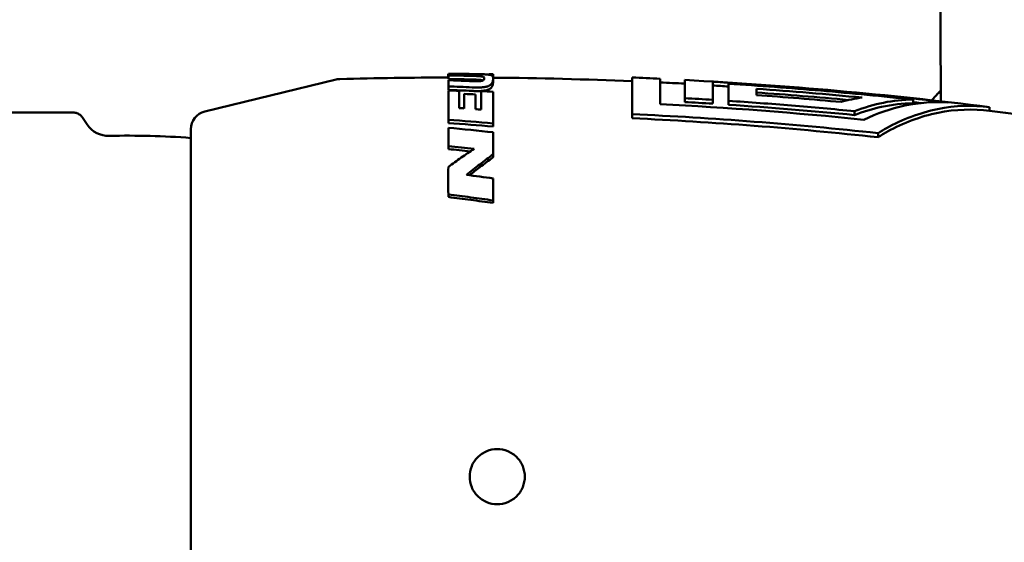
# Model space of a CAD drawing. Header units: millimetres. Extents: x 0 to 2239, y -60 to 841.
# Tile 66 of 151: x 805 to 832, y 653 to 667. Entities that reach past the tile are written whole.
import ezdxf

# ---------------------------------------------------------------- set-up
doc = ezdxf.new("R2010")
doc.units = ezdxf.units.MM
doc.layers.add('Bemaßung (ISO)', color=7, linetype='Continuous', lineweight=25)
doc.layers.add('Sichtbar (ISO)', color=7, linetype='Continuous', lineweight=50)
doc.styles.add('Notiztext (DIN)', font='isocpeur.ttf')
doc.dimstyles.new('Standard (DIN)', dxfattribs={"dimtxt": 3.5, "dimasz": 2.5, "dimexe": 2, "dimexo": 0.5, "dimgap": 0.5, "dimtad": 1, "dimrnd": 1e-08, "dimtxsty": 'Notiztext (DIN)', "dimcen": 0.09, "dimdle": 10, "dimclrd": 256, "dimclre": 256, "dimclrt": 256, "dimadec": 0, "dimazin": 0, "dimtfac": 1, "dimtmove": 0, "dimatfit": 3, "dimfxl": 1, "dimtolj": 1, "dimtzin": 0, "dimlwd": -1, "dimlwe": -1, "dimarcsym": 0})

# ---------------------------------------------------------------- blocks, each defined once
blk = doc.blocks.new('*D25')
at = {"layer": 'Bemaßung (ISO)', "transparency": 16777216}
for p, q in [((763.885, 780.063), (908.385, 780.063)), ((906.385, 777.563), (906.385, 282.563)), ((763.885, 280.063), (908.385, 280.063))]:
    blk.add_line(p, q, dxfattribs=at)
for points in [[(905.968, 777.563), (906.802, 777.563), (906.385, 780.063)], [(905.968, 282.563), (906.802, 282.563), (906.385, 280.063)]]:
    blk.add_solid(points, dxfattribs=at)
at = {"layer": 'Defpoints', "color": 0, "transparency": 16777216}
for p in [(763.385, 780.063), (763.385, 280.063), (906.385, 280.063)]:
    blk.add_point(p, dxfattribs=at)
at = {"layer": 'Bemaßung (ISO)', "transparency": 16777216, "insert": (902.385, 526.738), "char_height": 3.5, "attachment_point": 1, "rotation": 90, "style": 'Notiztext (DIN)'}
blk.add_mtext('\\A1;500', dxfattribs=at)
blk = doc.blocks.new('*D26')
at = {"layer": 'Bemaßung (ISO)', "transparency": 16777216}
for p, q in [((792.985, 680.063), (895.485, 680.063)), ((893.485, 677.563), (893.485, 382.563)), ((792.985, 380.063), (895.485, 380.063))]:
    blk.add_line(p, q, dxfattribs=at)
for points in [[(893.068, 677.563), (893.902, 677.563), (893.485, 680.063)], [(893.068, 382.563), (893.902, 382.563), (893.485, 380.063)]]:
    blk.add_solid(points, dxfattribs=at)
at = {"layer": 'Defpoints', "color": 0, "transparency": 16777216}
for p in [(792.485, 680.063), (792.485, 380.063), (893.485, 380.063)]:
    blk.add_point(p, dxfattribs=at)
at = {"layer": 'Bemaßung (ISO)', "transparency": 16777216, "insert": (889.485, 526.738), "char_height": 3.5, "attachment_point": 1, "rotation": 90, "style": 'Notiztext (DIN)'}
blk.add_mtext('\\A1;300', dxfattribs=at)

msp = doc.modelspace()

# ---------------------------------------------------------------- linework, layer by layer
at = {"layer": 'Sichtbar (ISO)'}
for p, q in [((817.037, 665.1747), (817.0369, 665.2744)), ((817.3204, 665.3139), (817.3204, 665.3164)), ((818.2531, 665.2118), (818.2539, 665.3029)), ((818.2536, 665.2118), (818.2539, 665.242)), ((810.4188, 664.2946), (813.9853, 665.1613)), ((817.037, 664.8787), (817.0369, 664.9756)), ((818.253, 665.0877), (818.2538, 665.1811)), ((822.0369, 664.2194), (822.0369, 665.217)), ((822.7979, 665.1832), (822.7979, 664.4927)), ((823.4629, 664.6554), (823.4629, 665.1496)), ((824.2239, 665.0995), (824.2239, 664.6103)), ((824.6529, 664.5825), (824.6529, 665.0463)), ((817.4708, 664.677), (817.471, 664.772)), ((817.9326, 664.7496), (817.9332, 664.8453)), ((825.4139, 664.91), (825.4139, 664.7401)), ((830.4243, 664.5703), (830.4243, 664.8629)), ((823.4629, 664.6554), (823.4629, 664.5504)), ((824.2239, 664.6103), (824.2239, 664.5052)), ((824.6529, 664.5825), (824.6529, 664.4774)), ((829.6709, 664.6179), (829.6709, 664.517)), ((805.6393, 664.2629), (804.6442, 664.2629)), ((805.6393, 664.2629), (805.8242, 664.2629)), ((806.8402, 664.2629), (805.8242, 664.2629)), ((822.0369, 664.2194), (822.0369, 664.109)), ((828.0829, 664.3007), (828.0829, 664.1951)), ((831.7492, 664.4127), (831.7492, 664.3119)), ((807.2168, 663.9395), (807.0894, 664.1299)), ((817.037, 663.9783), (817.0369, 664.0669)), ((818.253, 663.8815), (818.2539, 663.9692)), ((810.0369, 644.9171), (810.0369, 663.8088)), ((828.7189, 663.7035), (828.7189, 663.5916)), ((817.037, 663.2705), (817.0369, 663.3526)), ((818.253, 663.0469), (818.2539, 663.1269)), ((817.037, 661.9677), (817.0369, 662.0377)), ((818.253, 661.8046), (818.2539, 661.8732))]:
    msp.add_line(p, q, dxfattribs=at)
for centre, radius, start, end in [((814.1033, 664.6754), 0.5, 91.51902, 103.65815), ((817.2023, 547.7986), 117.4179, 90.080652, 91.518803), ((817.2023, 547.7986), 117.4179, 87.640201, 89.48755), ((817.2023, 547.7986), 117.5179, 87.270819, 87.64221), ((817.2023, 547.7986), 117.4179, 86.943581, 87.268493), ((817.2023, 547.7986), 117.5179, 82.889398, 86.946185), ((817.2033, 547.8847), 117.4249, 83.442194, 86.572368), ((817.2174, 549.199), 116.0009, 84.523674, 85.948173), ((817.2178, 549.2277), 115.8712, 84.700039, 85.943842), ((817.2364, 551.1534), 113.8807, 84.721583, 85.882178), ((817.2229, 553.0482), 111.7815, 86.409143, 86.799895), ((810.5369, 663.8088), 0.5, 103.65815, 180), ((817.2023, 547.7986), 117.4179, 76.012181, 82.883311), ((807.7986, 664.3287), 0.7, 213.7782, 271.399), ((808.3529, 641.6355), 22, 85.60994, 91.39918)]:
    msp.add_arc(centre, radius, start, end, dxfattribs=at)
for centre, major_axis, ratio, start_param, end_param in [((817.0523, 654.3629), (-0.0154, 10.9535), 0.0001428, 0.0057577, 0.1352291), ((817.0523, 654.3629), (-0.0154, 10.9535), 0.0000729, 0.0158792, 0.0876203), ((817.0197, 581.9565), (-3.2333, 83.2985), 0.978698, 6.2354412, 6.2433346), ((816.2385, 579.5551), (-13.5439, 84.6949), 0.980521, 6.1052955, 6.1120292), ((817.9146, 584.6846), (7.1816, 80.313), 0.976045, 0.0870501, 0.0897907), ((818.1559, 654.3629), (0.0978, 10.9489), 0.0006857, 6.1702355, 6.2428948), ((817.0523, 654.3629), (-0.0151, 10.9535), 0.0002995, 0.1784212, 0.250099), ((815.2663, 579.953), (-25.7, 81.4349), 0.9793967, 5.9436109, 5.9503299), ((814.4581, 572.9132), (-34.1216, 85.773), 0.9855594, 5.8641832, 5.8712512), ((816.2512, 579.37), (-13.8288, 84.7363), 0.9808127, 6.1022311, 6.1089778), ((817.0523, 654.3629), (-0.0143, 10.9535), 0.0005307, 0.2874942, 0.4823021), ((814.0551, 573.58), (37.9521, -83.3827), 0.9848669, 2.6724205, 2.6757156), ((814.4952, 572.7505), (34.962, -85.5118), 0.9856769, 2.7134813, 2.7205363), ((817.3225, 654.3623), (0.0113, 10.9542), 0.0004549, 5.8683042, 5.991239), ((817.446, 654.3617), (0.0234, 10.9546), 0.0008211, 5.8662904, 5.9666368), ((813.8547, 574.2332), (40.5299, -81.4123), 0.9845018, 2.6297448, 2.6331425), ((817.7225, 654.3619), (0.0499, 10.9533), 0.0017734, 5.8617232, 5.9620599), ((814.1947, 574.1978), (38.0501, -82.6824), 0.9847422, 2.6592435, 2.662815), ((818.1559, 654.3629), (0.0907, 10.9489), 0.0034982, 5.7827759, 5.9846526), ((817.446, 654.3611), (0.0232, 10.8552), 0.0008211, 5.8876122, 5.9666336), ((812.2264, 577.4128), (-52.9825, 69.5676), 0.9823976, 5.5539637, 5.5680649), ((812.2879, 577.2208), (53.965, -68.9653), 0.9822966, 2.4000029, 2.4140693), ((817.0523, 654.3629), (-0.013, 10.9535), 0.0007539, 0.5232411, 0.608136), ((811.8528, 584.067), (54.4343, -60.2215), 0.971278, 2.3119124, 2.3271838), ((818.1559, 654.3617), (-0.0813, -10.9504), 0.0050128, 2.4988626, 2.5968117), ((811.1051, 585.2358), (-57.7802, 55.0972), 0.969262, 5.3740811, 5.3829809), ((811.1718, 585.0331), (58.4302, -54.6272), 0.9690499, 2.2248855, 2.2324459), ((817.0523, 654.3623), (-0.0114, 10.9543), 0.0009541, 0.6933846, 0.7944455), ((810.4331, 588.521), (59.2117, -47.8554), 0.9675478, 2.130217, 2.1398786), ((818.156, 654.3629), (-0.0699, -10.9491), 0.0062633, 2.3267131, 2.4051883)]:
    msp.add_ellipse(centre, major_axis=major_axis, ratio=ratio, start_param=start_param, end_param=end_param, dxfattribs=at)
for points, knots in [([(830.4242, 664.8629), (830.4242, 665.5652), (830.4189, 666.1553), (830.4159, 667.0813), (830.4239, 667.4099), (830.4242, 667.5975)], [0.00000573, 0.00000573, 0.00000573, 0.00000573, 0.32064862, 0.32064862, 0.64271561, 0.64271561, 0.64271561, 0.64271561]), ([(817.3204, 665.3164), (817.2731, 665.3165), (817.2259, 665.3165), (817.1314, 665.3164), (817.0841, 665.3163), (817.0369, 665.3162)], [0.000001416, 0.000001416, 0.000001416, 0.000001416, 0.01452291, 0.01452291, 0.029044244, 0.029044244, 0.029044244, 0.029044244]), ([(818.0144, 665.1944), (818.0144, 665.1979), (818.0142, 665.2011), (818.0137, 665.2042), (818.0132, 665.2072), (818.0125, 665.21), (818.0116, 665.2126), (818.0106, 665.2152), (818.0094, 665.2176), (818.0078, 665.2199), (818.0062, 665.2222), (818.0042, 665.2243), (818.0018, 665.2264), (817.9993, 665.2285), (817.9963, 665.2305), (817.9927, 665.2324), (817.989, 665.2343), (817.9846, 665.2362), (817.9792, 665.238), (817.9737, 665.2398), (817.9671, 665.2416), (817.9591, 665.2433), (817.951, 665.2449), (817.9415, 665.2465), (817.9305, 665.2479), (817.9196, 665.2493), (817.9073, 665.2505), (817.8942, 665.2517), (817.8812, 665.2528), (817.8673, 665.2538), (817.8532, 665.2546), (817.839, 665.2555), (817.8246, 665.2563), (817.8097, 665.2569), (817.7949, 665.2576), (817.7797, 665.2582), (817.764, 665.2588), (817.7483, 665.2594), (817.7322, 665.2599), (817.7153, 665.2605), (817.6984, 665.261), (817.6808, 665.2615), (817.6622, 665.262), (817.6436, 665.2624), (817.624, 665.2629), (817.6034, 665.2634)], [0, 0, 0, 0, 0.0666667, 0.0666667, 0.0666667, 0.1333333, 0.1333333, 0.1333333, 0.2, 0.2, 0.2, 0.2666667, 0.2666667, 0.2666667, 0.3333333, 0.3333333, 0.3333333, 0.4, 0.4, 0.4, 0.4666667, 0.4666667, 0.4666667, 0.5333333, 0.5333333, 0.5333333, 0.6, 0.6, 0.6, 0.6666667, 0.6666667, 0.6666667, 0.7333333, 0.7333333, 0.7333333, 0.8, 0.8, 0.8, 0.8666667, 0.8666667, 0.8666667, 0.9333333, 0.9333333, 0.9333333, 1, 1, 1, 1]), ([(817.6809, 665.3112), (817.7108, 665.3109), (817.7403, 665.3105), (817.7695, 665.3101), (817.7986, 665.3097), (817.8274, 665.3092), (817.8555, 665.3087), (817.8836, 665.3081), (817.9109, 665.3075), (817.937, 665.3067), (817.9631, 665.3059), (817.988, 665.305), (818.0105, 665.304), (818.033, 665.303), (818.0532, 665.3018), (818.0711, 665.3005), (818.0891, 665.2992), (818.1049, 665.2977), (818.1187, 665.2961), (818.1325, 665.2945), (818.1442, 665.2928), (818.1545, 665.2909), (818.1648, 665.2891), (818.1737, 665.2871), (818.1815, 665.2849), (818.1894, 665.2828), (818.1961, 665.2805), (818.202, 665.278), (818.2079, 665.2756), (818.213, 665.273), (818.2174, 665.2703), (818.2219, 665.2675), (818.2257, 665.2647), (818.229, 665.2617), (818.2323, 665.2587), (818.2351, 665.2556), (818.2375, 665.2523), (818.24, 665.2491), (818.242, 665.2457), (818.2438, 665.2421), (818.2456, 665.2385), (818.2471, 665.2347), (818.2484, 665.2306), (818.2497, 665.2266), (818.2507, 665.2224), (818.2515, 665.2178), (818.2523, 665.2133), (818.2529, 665.2084), (818.2533, 665.2032), (818.2537, 665.198), (818.2539, 665.1925), (818.2539, 665.1866)], [0, 0, 0, 0, 0.0588235, 0.0588235, 0.0588235, 0.1176471, 0.1176471, 0.1176471, 0.1764706, 0.1764706, 0.1764706, 0.2352941, 0.2352941, 0.2352941, 0.2941176, 0.2941176, 0.2941176, 0.3529412, 0.3529412, 0.3529412, 0.4117647, 0.4117647, 0.4117647, 0.4705882, 0.4705882, 0.4705882, 0.5294118, 0.5294118, 0.5294118, 0.5882353, 0.5882353, 0.5882353, 0.6470588, 0.6470588, 0.6470588, 0.7058824, 0.7058824, 0.7058824, 0.7647059, 0.7647059, 0.7647059, 0.8235294, 0.8235294, 0.8235294, 0.8823529, 0.8823529, 0.8823529, 0.9411765, 0.9411765, 0.9411765, 1, 1, 1, 1]), ([(817.5997, 665.1216), (817.6145, 665.121), (817.629, 665.1205), (817.6432, 665.1199), (817.6575, 665.1194), (817.6714, 665.1189), (817.6852, 665.1185), (817.6989, 665.118), (817.7124, 665.1177), (817.7257, 665.1173), (817.739, 665.117), (817.752, 665.1167), (817.7647, 665.1165), (817.7774, 665.1163), (817.7898, 665.1162), (817.8019, 665.1161), (817.814, 665.1161), (817.8258, 665.1162), (817.8374, 665.1164), (817.849, 665.1165), (817.8603, 665.1169), (817.8713, 665.1174), (817.8824, 665.1179), (817.8931, 665.1186), (817.9031, 665.1195), (817.913, 665.1204), (817.9223, 665.1215), (817.9308, 665.1228), (817.9393, 665.1241), (817.947, 665.1257), (817.9536, 665.1273), (817.9602, 665.1289), (817.9657, 665.1306), (817.9702, 665.1323), (817.9747, 665.134), (817.9783, 665.1356), (817.9815, 665.1372), (817.9846, 665.1388), (817.9872, 665.1405), (817.9895, 665.1421), (817.9918, 665.1436), (817.9938, 665.1452), (817.9955, 665.1467), (817.9972, 665.1482), (817.9987, 665.1497), (818, 665.1512), (818.0013, 665.1526), (818.0024, 665.1541), (818.0034, 665.1555), (818.0045, 665.1569), (818.0054, 665.1583), (818.0062, 665.1597), (818.007, 665.1611), (818.0077, 665.1624), (818.0083, 665.1638), (818.009, 665.1651), (818.0095, 665.1665), (818.01, 665.1678), (818.0105, 665.1691), (818.011, 665.1704), (818.0113, 665.1718), (818.0117, 665.1731), (818.0121, 665.1744), (818.0124, 665.1756), (818.0127, 665.1769), (818.013, 665.1782), (818.0132, 665.1795), (818.0134, 665.1808), (818.0136, 665.182), (818.0137, 665.1833), (818.0139, 665.1845), (818.014, 665.1858), (818.0141, 665.187), (818.0142, 665.1883), (818.0143, 665.1895), (818.0143, 665.1907), (818.0144, 665.1919), (818.0144, 665.1932), (818.0144, 665.1944)], [0, 0, 0, 0, 0.0384615, 0.0384615, 0.0384615, 0.0769231, 0.0769231, 0.0769231, 0.1153846, 0.1153846, 0.1153846, 0.1538462, 0.1538462, 0.1538462, 0.1923077, 0.1923077, 0.1923077, 0.2307692, 0.2307692, 0.2307692, 0.2692308, 0.2692308, 0.2692308, 0.3076923, 0.3076923, 0.3076923, 0.3461538, 0.3461538, 0.3461538, 0.3846154, 0.3846154, 0.3846154, 0.4230769, 0.4230769, 0.4230769, 0.4615385, 0.4615385, 0.4615385, 0.5, 0.5, 0.5, 0.5384615, 0.5384615, 0.5384615, 0.5769231, 0.5769231, 0.5769231, 0.6153846, 0.6153846, 0.6153846, 0.6538462, 0.6538462, 0.6538462, 0.6923077, 0.6923077, 0.6923077, 0.7307692, 0.7307692, 0.7307692, 0.7692308, 0.7692308, 0.7692308, 0.8076923, 0.8076923, 0.8076923, 0.8461538, 0.8461538, 0.8461538, 0.8846154, 0.8846154, 0.8846154, 0.9230769, 0.9230769, 0.9230769, 0.9615385, 0.9615385, 0.9615385, 1, 1, 1, 1]), ([(817.6054, 665.1638), (817.6251, 665.1634), (817.644, 665.1629), (817.6618, 665.1624), (817.6804, 665.162), (817.698, 665.1615), (817.7148, 665.161), (817.7317, 665.1604), (817.7479, 665.1599), (817.7635, 665.1593), (817.7792, 665.1588), (817.7944, 665.1582), (817.8092, 665.1575), (817.824, 665.1568), (817.8385, 665.1561), (817.8526, 665.1552), (817.8668, 665.1543), (817.8806, 665.1534), (817.8936, 665.1522), (817.9067, 665.1511), (817.919, 665.1499), (817.9299, 665.1485), (817.9408, 665.1471), (817.9504, 665.1456), (817.9584, 665.1439), (817.9665, 665.1423), (817.973, 665.1405), (817.9785, 665.1387), (817.9797, 665.1383), (817.9809, 665.1379), (817.982, 665.1375)], [0, 0, 0, 0, 0.0652444, 0.0652444, 0.0652444, 0.13305468, 0.13305468, 0.13305468, 0.20086495, 0.20086495, 0.20086495, 0.26867523, 0.26867523, 0.26867523, 0.3364855, 0.3364855, 0.3364855, 0.40429578, 0.40429578, 0.40429578, 0.47210606, 0.47210606, 0.47210606, 0.53991633, 0.53991633, 0.53991633, 0.60772661, 0.60772661, 0.60772661, 0.62279109, 0.62279109, 0.62279109, 0.62279109]), ([(817.6805, 664.8517), (817.6995, 664.8508), (817.7185, 664.8501), (817.7375, 664.8495), (817.7565, 664.8489), (817.7754, 664.8484), (817.7943, 664.8482), (817.8132, 664.8479), (817.8321, 664.8478), (817.8511, 664.848), (817.87, 664.8482), (817.8891, 664.8486), (817.9078, 664.8494), (817.9265, 664.8502), (817.9449, 664.8514), (817.9627, 664.8529), (817.9805, 664.8545), (817.9976, 664.8564), (818.0141, 664.8588), (818.0305, 664.8612), (818.0461, 664.864), (818.0602, 664.8672), (818.0744, 664.8704), (818.087, 664.8739), (818.0984, 664.8776), (818.1098, 664.8813), (818.1199, 664.8852), (818.129, 664.8891), (818.1381, 664.8931), (818.1462, 664.8972), (818.1534, 664.9013), (818.1606, 664.9054), (818.1669, 664.9096), (818.1726, 664.9137), (818.1784, 664.9178), (818.1835, 664.922), (818.1881, 664.9261), (818.1928, 664.9303), (818.197, 664.9344), (818.2009, 664.9386), (818.2047, 664.9428), (818.2082, 664.947), (818.2115, 664.9512), (818.2147, 664.9555), (818.2178, 664.9599), (818.2205, 664.9643), (818.2233, 664.9687), (818.2259, 664.9731), (818.2282, 664.9777), (818.2306, 664.9822), (818.2327, 664.9868), (818.2347, 664.9914), (818.2366, 664.9959), (818.2384, 665.0005), (818.24, 665.0052), (818.2416, 665.0098), (818.243, 665.0144), (818.2442, 665.019), (818.2455, 665.0236), (818.2465, 665.0282), (818.2475, 665.0328), (818.2485, 665.0374), (818.2493, 665.042), (818.25, 665.0466), (818.2507, 665.0512), (818.2512, 665.0558), (818.2517, 665.0604), (818.2521, 665.065), (818.2525, 665.0696), (818.2527, 665.0741), (818.2529, 665.0787), (818.253, 665.0832), (818.253, 665.0877)], [0, 0, 0, 0, 0.0416667, 0.0416667, 0.0416667, 0.0833333, 0.0833333, 0.0833333, 0.125, 0.125, 0.125, 0.1666667, 0.1666667, 0.1666667, 0.2083333, 0.2083333, 0.2083333, 0.25, 0.25, 0.25, 0.2916667, 0.2916667, 0.2916667, 0.3333333, 0.3333333, 0.3333333, 0.375, 0.375, 0.375, 0.4166667, 0.4166667, 0.4166667, 0.4583333, 0.4583333, 0.4583333, 0.5, 0.5, 0.5, 0.5416667, 0.5416667, 0.5416667, 0.5833333, 0.5833333, 0.5833333, 0.625, 0.625, 0.625, 0.6666667, 0.6666667, 0.6666667, 0.7083333, 0.7083333, 0.7083333, 0.75, 0.75, 0.75, 0.7916667, 0.7916667, 0.7916667, 0.8333333, 0.8333333, 0.8333333, 0.875, 0.875, 0.875, 0.9166667, 0.9166667, 0.9166667, 0.9583333, 0.9583333, 0.9583333, 1, 1, 1, 1]), ([(818.2539, 665.1866), (818.2539, 665.182), (818.2538, 665.1775), (818.2536, 665.1729), (818.2533, 665.1683), (818.253, 665.1636), (818.2526, 665.159), (818.2521, 665.1544), (818.2516, 665.1498), (818.2509, 665.1451), (818.2502, 665.1405), (818.2494, 665.1358), (818.2484, 665.1312), (818.2474, 665.1265), (818.2463, 665.1219), (818.2451, 665.1172), (818.2438, 665.1125), (818.2424, 665.1079), (818.2409, 665.1032), (818.2393, 665.0986), (818.2375, 665.0939), (818.2356, 665.0893), (818.2336, 665.0847), (818.2315, 665.0801), (818.2291, 665.0755), (818.2268, 665.0709), (818.2242, 665.0664), (818.2214, 665.062), (818.2186, 665.0575), (818.2156, 665.0531), (818.2123, 665.0488), (818.2091, 665.0445), (818.2056, 665.0403), (818.2017, 665.0361), (818.1978, 665.0318), (818.1936, 665.0277), (818.189, 665.0235), (818.1843, 665.0193), (818.1792, 665.0151), (818.1735, 665.0109), (818.1677, 665.0068), (818.1614, 665.0026), (818.1542, 664.9984), (818.147, 664.9943), (818.1389, 664.9902), (818.1298, 664.9862), (818.1207, 664.9821), (818.1106, 664.9782), (818.0992, 664.9745), (818.0878, 664.9707), (818.0751, 664.9672), (818.061, 664.964), (818.0468, 664.9608), (818.0312, 664.958), (818.0148, 664.9556), (817.9983, 664.9531), (817.9811, 664.9512), (817.9633, 664.9496), (817.9455, 664.948), (817.9271, 664.9469), (817.9084, 664.9461), (817.8897, 664.9453), (817.8706, 664.9448), (817.8516, 664.9446), (817.8326, 664.9445), (817.8138, 664.9445), (817.7948, 664.9448), (817.7759, 664.9451), (817.7569, 664.9455), (817.738, 664.9461), (817.719, 664.9467), (817.6999, 664.9475), (817.6809, 664.9484)], [0, 0, 0, 0, 0.0416667, 0.0416667, 0.0416667, 0.0833333, 0.0833333, 0.0833333, 0.125, 0.125, 0.125, 0.1666667, 0.1666667, 0.1666667, 0.2083333, 0.2083333, 0.2083333, 0.25, 0.25, 0.25, 0.2916667, 0.2916667, 0.2916667, 0.3333333, 0.3333333, 0.3333333, 0.375, 0.375, 0.375, 0.4166667, 0.4166667, 0.4166667, 0.4583333, 0.4583333, 0.4583333, 0.5, 0.5, 0.5, 0.5416667, 0.5416667, 0.5416667, 0.5833333, 0.5833333, 0.5833333, 0.625, 0.625, 0.625, 0.6666667, 0.6666667, 0.6666667, 0.7083333, 0.7083333, 0.7083333, 0.75, 0.75, 0.75, 0.7916667, 0.7916667, 0.7916667, 0.8333333, 0.8333333, 0.8333333, 0.875, 0.875, 0.875, 0.9166667, 0.9166667, 0.9166667, 0.9583333, 0.9583333, 0.9583333, 1, 1, 1, 1]), ([(829.6709, 664.6179), (828.8362, 664.7073), (828.0006, 664.7877), (826.3278, 664.9305), (825.4906, 664.9929), (824.6529, 665.0463)], [-0.50366813, -0.50366813, -0.50366813, -0.50366813, -0.25183488, -0.25183488, -0.000001, -0.000001, -0.000001, -0.000001]), ([(817.9327, 664.3451), (817.9327, 664.4088), (817.9327, 664.4684), (817.9327, 664.6038), (817.9327, 664.6795), (817.9326, 664.7496)], [-3.26119315, -3.26119315, -3.26119315, -3.26119315, -3.21421978, -3.21421978, -3.14551865, -3.14551865, -3.14551865, -3.14551865]), ([(817.9332, 664.3453), (817.9333, 664.443), (817.9334, 664.5336), (817.9334, 664.7004), (817.9333, 664.7765), (817.9332, 664.8453)], [-0.14253355, -0.14253355, -0.14253355, -0.14253355, -0.07126927, -0.07126927, -0.000001, -0.000001, -0.000001, -0.000001]), ([(824.6529, 664.5825), (825.2252, 664.5444), (825.7973, 664.5019), (826.9407, 664.4079), (827.512, 664.3566), (828.0829, 664.3007)], [-0.34416531, -0.34416531, -0.34416531, -0.34416531, -0.17208338, -0.17208338, -0.00000182, -0.00000182, -0.00000182, -0.00000182]), ([(828.2879, 664.6705), (828.1917, 664.6571), (828.0956, 664.6404), (827.9039, 664.6007), (827.8083, 664.5776), (827.7129, 664.5512)], [-0.10548683, -0.10548683, -0.10548683, -0.10548683, -0.05274396, -0.05274396, -0.000001, -0.000001, -0.000001, -0.000001]), ([(828.0829, 664.3007), (828.3436, 664.402), (828.6073, 664.479), (829.1375, 664.5847), (829.4042, 664.6134), (829.6709, 664.6179)], [-0.28811149, -0.28811149, -0.28811149, -0.28811149, -0.1440548, -0.1440548, -0.00000374, -0.00000374, -0.00000374, -0.00000374]), ([(828.0829, 664.1951), (828.3218, 664.2881), (828.5683, 664.3642), (829.1026, 664.4793), (829.3909, 664.5109), (829.6709, 664.517)], [-5.21516048, -5.21516048, -5.21516048, -5.21516048, -5.09157245, -5.09157245, -4.94894034, -4.94894034, -4.94894034, -4.94894034]), ([(830.6139, 664.5412), (830.2385, 664.5619), (829.8402, 664.5358), (829.0637, 664.3727), (828.6853, 664.2391), (828.3329, 664.0696)], [-1.69019731, -1.69019731, -1.69019731, -1.69019731, -1.49368407, -1.49368407, -1.30346398, -1.30346398, -1.30346398, -1.30346398]), ([(828.7189, 663.7035), (828.7979, 663.7524), (828.8762, 663.7984), (829.3782, 664.0764), (829.8547, 664.2602), (830.8186, 664.4559), (831.306, 664.468), (831.7492, 664.4127)], [1.19991238, 1.19991238, 1.19991238, 1.19991238, 1.24365615, 1.24365615, 1.48394782, 1.48394782, 1.7242395, 1.7242395, 1.7242395, 1.7242395]), ([(806.8402, 664.2629), (806.857, 664.2629), (806.8741, 664.2615), (806.907, 664.2558), (806.9231, 664.2517), (806.9687, 664.2359), (806.9975, 664.2204), (807.0485, 664.1812), (807.0713, 664.1569), (807.0894, 664.1299)], [0, 0, 0, 0, 0.005080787, 0.005080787, 0.010020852, 0.010020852, 0.019572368, 0.019572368, 0.029319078, 0.029319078, 0.029319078, 0.029319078]), ([(817.3349, 664.3871), (817.3576, 664.3856), (817.3803, 664.3841), (817.4257, 664.3811), (817.4483, 664.3795), (817.471, 664.378)], [0.000006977, 0.000006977, 0.000006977, 0.000006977, 0.006902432, 0.006902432, 0.013799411, 0.013799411, 0.013799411, 0.013799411]), ([(817.7759, 664.3566), (817.8021, 664.3548), (817.8284, 664.3529), (817.8808, 664.3491), (817.907, 664.3472), (817.9332, 664.3453)], [0.000005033, 0.000005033, 0.000005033, 0.000005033, 0.00797415, 0.00797415, 0.015943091, 0.015943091, 0.015943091, 0.015943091]), ([(828.7189, 663.5916), (828.8073, 663.647), (828.8948, 663.6988), (829.4017, 663.9794), (829.8735, 664.1613), (830.8278, 664.3548), (831.3104, 664.3667), (831.7492, 664.3119)], [-5.28346637, -5.28346637, -5.28346637, -5.28346637, -5.23461555, -5.23461555, -4.9967107, -4.9967107, -4.75880584, -4.75880584, -4.75880584, -4.75880584]), ([(817.0369, 662.7871), (817.1536, 662.8723), (817.2701, 662.9557), (817.5028, 663.1183), (817.619, 663.1977), (817.7349, 663.2751)], [0.00000086, 0.00000086, 0.00000086, 0.00000086, 0.05311507, 0.05311507, 0.106226, 0.106226, 0.106226, 0.106226]), ([(818.2539, 663.1269), (818.1341, 663.0387), (818.0139, 662.9481), (817.7729, 662.7622), (817.6522, 662.6669), (817.5313, 662.5693)], [0.00000046, 0.00000046, 0.00000046, 0.00000046, 0.05726828, 0.05726828, 0.11453073, 0.11453073, 0.11453073, 0.11453073]), ([(817.6122, 662.5591), (817.7059, 662.6333), (817.7994, 662.7061), (818.0132, 662.8697), (818.1333, 662.9595), (818.253, 663.0469)], [0.01276591, 0.01276591, 0.01276591, 0.01276591, 0.05693196, 0.05693196, 0.11386608, 0.11386608, 0.11386608, 0.11386608]), ([(818.2539, 661.8732), (818.0512, 661.9023), (817.8485, 661.9305), (817.4428, 661.9854), (817.2399, 662.012), (817.0369, 662.0377)], [0.00000101, 0.00000101, 0.00000101, 0.00000101, 0.06187348, 0.06187348, 0.12374591, 0.12374591, 0.12374591, 0.12374591]), ([(817.037, 661.9677), (817.2399, 661.9421), (817.4426, 661.9158), (817.8479, 661.8614), (818.0505, 661.8334), (818.253, 661.8046)], [0.00000101, 0.00000101, 0.00000101, 0.00000101, 0.06180411, 0.06180411, 0.12360724, 0.12360724, 0.12360724, 0.12360724]), ([(817.6169, 654.3629), (817.6169, 654.4571), (817.6357, 654.5576), (817.7123, 654.7424), (817.77, 654.8267), (817.9031, 654.9598), (817.9874, 655.0175), (818.1722, 655.0941), (818.2727, 655.1129), (818.3669, 655.1129), (818.4611, 655.1129), (818.5616, 655.0941), (818.7463, 655.0175), (818.8306, 654.9598), (818.9638, 654.8267), (819.0215, 654.7424), (819.0981, 654.5576), (819.1169, 654.4571), (819.1169, 654.2687), (819.0981, 654.1683), (819.0215, 653.9835), (818.9638, 653.8992), (818.8306, 653.766), (818.7463, 653.7083), (818.5616, 653.6318), (818.4611, 653.6129), (818.2727, 653.6129), (818.1722, 653.6318), (817.9874, 653.7083), (817.9031, 653.766), (817.77, 653.8992), (817.7123, 653.9835), (817.6357, 654.1683), (817.6169, 654.2687), (817.6169, 654.3629)], [0.3391309, 0.3391309, 0.3391309, 0.3391309, 0.3673918, 0.3673918, 0.3956527, 0.3956527, 0.42391362, 0.42391362, 0.45217454, 0.45217454, 0.45217454, 0.48043546, 0.48043546, 0.50869637, 0.50869637, 0.53695727, 0.53695727, 0.56521817, 0.56521817, 0.59347907, 0.59347907, 0.62173997, 0.62173997, 0.65000089, 0.65000089, 0.67826181, 0.67826181, 0.70652272, 0.70652272, 0.73478364, 0.73478364, 0.76304454, 0.76304454, 0.79130544, 0.79130544, 0.79130544, 0.79130544])]:
    msp.add_open_spline(points, degree=3, knots=knots, dxfattribs=at)
for points in [[(824.2239, 664.9992), (824.3667, 664.9907), (824.5097, 664.9818), (824.6529, 664.9727)], [(828.3329, 664.0696), (826.4722, 664.258), (824.6171, 664.3977), (822.7979, 664.4927)], [(824.2239, 664.5052), (823.9696, 664.5209), (823.7159, 664.5357), (823.4629, 664.5504)], [(824.6529, 664.4774), (825.7884, 664.3995), (826.9341, 664.3065), (828.0829, 664.1951)], [(829.6709, 664.545), (829.7411, 664.5375), (829.8113, 664.5299), (829.8815, 664.5223)], [(822.0369, 664.2194), (824.2246, 664.1176), (826.4718, 663.9486), (828.7189, 663.7035)], [(822.0369, 664.109), (824.2247, 664.0068), (826.4723, 663.8375), (828.7189, 663.5916)]]:
    msp.add_open_spline(points, degree=3, dxfattribs=at)
msp.add_rational_spline([(830.1827, 664.5974), (830.2995, 664.7297), (830.4242, 664.8629)], [1.01730648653, 1.0156536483, 1.01389394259], degree=2, dxfattribs=at)

# ---------------------------------------------------------------- dimensions: what is measured, and where the dimension line sits
at = {"layer": 'Bemaßung (ISO)'}
for base, p1, p2, angle, picture, middle in [((906.385, 280.0629), (763.385, 780.0629), (763.385, 280.0629), 90, '*D25', (906.385, 530.0629)), ((893.485, 380.0629), (792.485, 680.0629), (792.485, 380.0629), 270, '*D26', (893.485, 530.0629))]:
    dim = msp.add_linear_dim(base=base, p1=p1, p2=p2, angle=angle, dimstyle='Standard (DIN)', override={"dimgap": 0.5, "dimdec": 2, "dimtol": 0, "dimlim": 0, "dimtp": 0, "dimtm": 0, "dimtdec": 2, "dimtofl": 0, "dimatfit": 1}, dxfattribs=at)
    dim.commit()
    dim.dimension.update_dxf_attribs({"geometry": picture, "text_midpoint": middle, "dimtype": 160})

doc.saveas('drawing.dxf')
